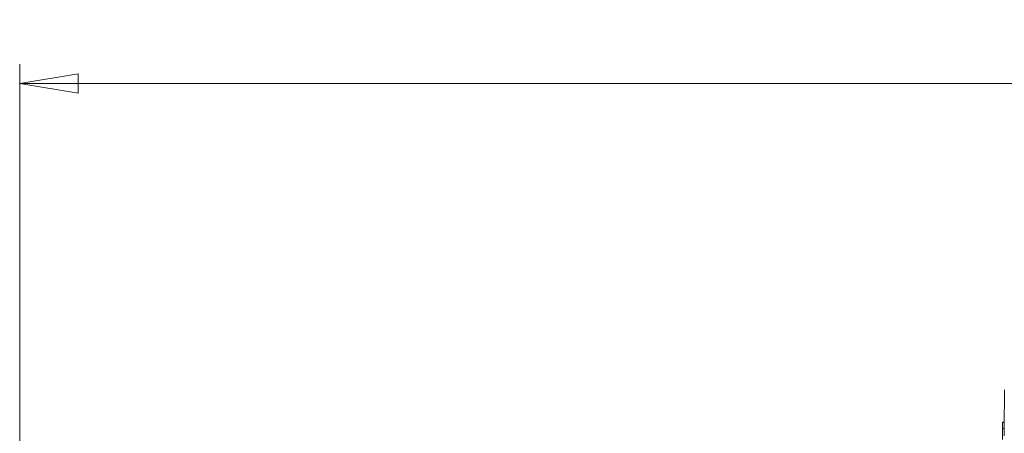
# Model space of a CAD drawing. Header units: millimetres. Extents: x 0 to 2100, y 0 to 1485.
# Tile 56 of 68: x 898 to 1150, y 479 to 585. Entities that reach past the tile are written whole.
import ezdxf

# ---------------------------------------------------------------- set-up
doc = ezdxf.new("R2010")
doc.units = ezdxf.units.MM
doc.header["$LTSCALE"] = 5
doc.styles.add('SLDTEXTSTYLE1', font='TXT', dxfattribs={"width": 0.75})
doc.dimstyles.new('SLDDIMSTYLE0', dxfattribs={"dimtxt": 12.5, "dimasz": 15, "dimexe": 0, "dimexo": 0.0625, "dimgap": 3.125, "dimtad": 1, "dimdec": 0, "dimrnd": 1e-09, "dimzin": 12, "dimdsep": 46, "dimtxsty": 'SLDTEXTSTYLE1', "dimblk1": 'CLOSED', "dimblk2": 'CLOSED', "dimsah": 1, "dimcen": 0.09, "dimadec": 0, "dimazin": 3, "dimtfac": 1, "dimtofl": 0, "dimtmove": 0, "dimatfit": 3, "dimldrblk": 'CLOSED', "dimfxl": 1, "dimfrac": 2, "dimtolj": 1, "dimtzin": 12, "dimarcsym": 0})

# ---------------------------------------------------------------- blocks, each defined once
blk = doc.blocks.new('_CLOSED')
at = {"color": 0, "linetype": 'ByBlock', "lineweight": -2}
for p, q in [((-1, 0.166667), (0, 0)), ((-1, 0.166667), (-1, -0.166667)), ((0, 0), (-1, -0.166667)), ((0, 0), (-1, 0))]:
    blk.add_line(p, q, dxfattribs=at)
blk = doc.blocks.new('_D_1')
at = {"color": 7, "linetype": 'Continuous', "lineweight": 0}
for p, q in [((897.69, 330.32), (897.69, 573.49)), ((1601.98, 273.38), (1601.98, 573.49)), ((897.69, 568.49), (1601.98, 568.49))]:
    blk.add_line(p, q, dxfattribs=at)
at = {"color": 7, "linetype": 'Continuous', "lineweight": 0, "xscale": 15, "yscale": 15, "rotation": 180}
blk.add_blockref('_CLOSED', (897.69, 568.49), dxfattribs=at)
at = {"color": 7, "linetype": 'Continuous', "lineweight": 0, "xscale": 15, "yscale": 15}
blk.add_blockref('_CLOSED', (1601.98, 568.49), dxfattribs=at)
at = {"color": 7, "linetype": 'Continuous', "lineweight": 0, "insert": (1235.98, 584.61), "char_height": 12.5, "attachment_point": 1, "style": 'SLDTEXTSTYLE1'}
blk.add_mtext('704', dxfattribs=at)

msp = doc.modelspace()

# ---------------------------------------------------------------- linework, layer by layer
at = {"color": 7, "linetype": 'Continuous', "lineweight": 15}
for p, q in [((1149.65, 480.19), (1150.05, 480.19)), ((1149.66, 481.85), (1150.06, 481.84)), ((1149.66, 481.74), (1150.06, 481.73))]:
    msp.add_line(p, q, dxfattribs=at)
for points, knots in [([(1150.03, 478.34), (1150.03, 478.38), (1150.03, 478.49), (1150.04, 478.92), (1150.04, 479.77), (1150.05, 480.94), (1150.07, 482.38), (1150.08, 484.06), (1150.1, 485.94), (1150.11, 487.95), (1150.13, 489.35), (1150.13, 490.05)], [0, 0, 0, 0, 0.056535, 0.174466, 0.292396, 0.410329, 0.528262, 0.646197, 0.764131, 0.882066, 1, 1, 1, 1]), ([(1149.65, 480.19), (1149.65, 480.06), (1149.64, 479.79), (1149.64, 479.34), (1149.64, 479.11), (1149.64, 478.97)], [0, 0, 0, 0, 0.280305, 0.560457, 1, 1, 1, 1]), ([(1149.66, 481.74), (1149.66, 481.67), (1149.66, 481.54), (1149.66, 481.14), (1149.65, 480.67), (1149.65, 480.35), (1149.65, 480.19)], [0, 0, 0, 0, 0.280128, 0.559802, 0.779794, 1, 1, 1, 1]), ([(1149.64, 478.97), (1149.64, 478.87), (1149.63, 478.69), (1149.63, 478.15), (1149.62, 477.64), (1149.62, 477.34)], [0, 0, 0, 0, 0.281283, 0.5617, 1, 1, 1, 1])]:
    msp.add_open_spline(points, degree=3, knots=knots, dxfattribs=at)

# ---------------------------------------------------------------- dimensions: what is measured, and where the dimension line sits
at = {"color": 7, "linetype": 'Continuous', "lineweight": 0}
dim = msp.add_linear_dim(base=(1601.98, 568.49), p1=(897.69, 325.32), p2=(1601.98, 268.38), dimstyle='SLDDIMSTYLE0', dxfattribs=at)
dim.commit()
dim.dimension.update_dxf_attribs({"geometry": '_D_1', "text_midpoint": (1249.83, 568.49), "dimtype": 160})

doc.saveas('drawing.dxf')
